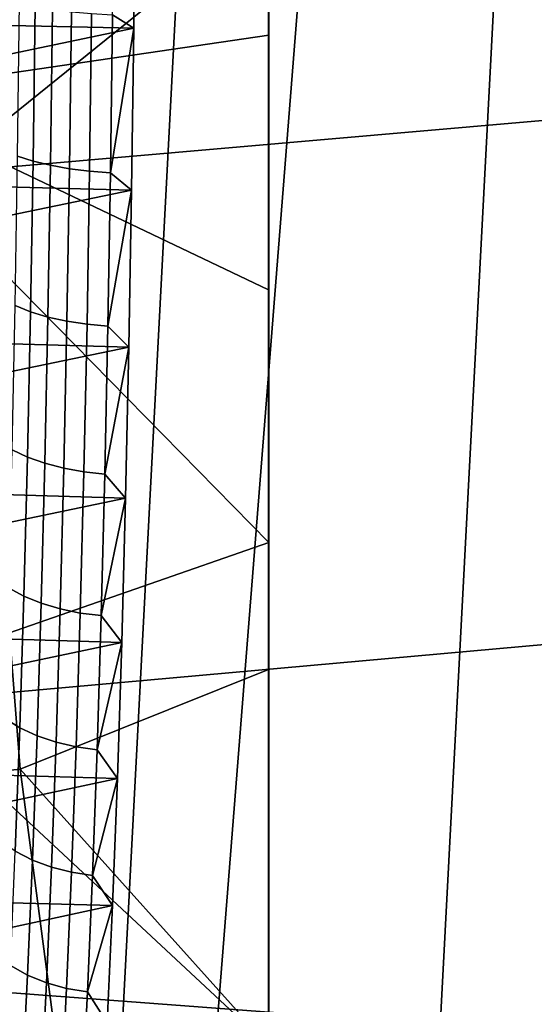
# Model space of a CAD drawing. Header units: metres. Extents: x -167 to 28, y -27 to 27.
# Tile 166 of 256: x -24.33 to -23.27, y -3.04 to -1.02. Entities that reach past the tile are written whole.
import ezdxf

# ---------------------------------------------------------------- set-up
doc = ezdxf.new("R2010")
doc.units = ezdxf.units.M
doc.layers.add('solid_12_065_021_XXX', color=7, linetype='CONTINUOUS')

msp = doc.modelspace()

# ---------------------------------------------------------------- linework, layer by layer
at = {"layer": 'solid_12_065_021_XXX'}
for points in [[(-23.909811, -11.650984, 0.2), (-22.561016, 14.086345, 0.2), (-21.779463, 15.266941, 0.2)], [(-23.255943, -12.906806, 0.2), (-23.909811, -11.650984, 0.2), (-21.779463, 15.266941, 0.2)], [(-24.495947, -10.362094, 0.2), (-23.278662, 12.865782, 0.2), (-22.561016, 14.086345, 0.2)], [(-23.909811, -11.650984, 0.2), (-24.495947, -10.362094, 0.2), (-22.561016, 14.086345, 0.2)], [(-25.012678, -9.043805, 0.2), (-23.930357, 11.608726, 0.2), (-23.278662, 12.865782, 0.2)], [(-24.495947, -10.362094, 0.2), (-25.012678, -9.043805, 0.2), (-23.278662, 12.865782, 0.2)], [(-25.458511, -7.699915, 0.2), (-24.514219, 10.318798, 0.2), (-23.930357, 11.608726, 0.2)], [(-25.012678, -9.043805, 0.2), (-25.458511, -7.699915, 0.2), (-23.930357, 11.608726, 0.2)], [(-21.562111, 0.000203, 157.779037), (-28.055143, -0.547611, 159.395966), (-28.06546, -1.642213, 159.35437), (-21.567163, -1.076086, 157.758667)], [(-24.686989, -1.175557, 132.505402), (-24.718138, 0, 132.50087), (-23.812912, -0.568092, 133.715057), (-23.812923, -1.047405, 133.694183)], [(-23.813522, -0.786798, 132.543884), (-23.813513, 0, 132.561676), (-24.458296, 0, 131.643692), (-24.424778, -1.280048, 131.643692)], [(-23.812912, -0.568092, 133.715057), (-23.813522, -0.786798, 132.543884), (-23.812923, -1.047405, 133.694183)], [(-24.090767, -1.03311, 139.366501), (-24.13422, -1.005707, 139.360886), (-24.131226, -0.674312, 139.291458), (-24.087606, -0.692903, 139.293243)], [(-24.090767, -1.03311, 139.366501), (-24.087606, -0.692903, 139.293243), (-24.827074, -0.850078, 139.291489), (-24.819746, -1.017614, 139.331039)], [(-23.813549, -1.571342, 132.490585), (-23.813522, -0.786798, 132.543884), (-24.424778, -1.280048, 131.643692)], [(-23.812969, -2.090194, 133.605698), (-23.812923, -1.047405, 133.694183), (-23.813522, -0.786798, 132.543884), (-23.813549, -1.571342, 132.490585)], [(-24.293715, -0.987687, 139.425217), (-24.297804, -1.306397, 139.52002), (-24.329466, -1.296153, 139.548523), (-24.325409, -0.979943, 139.454468)], [(-24.297804, -1.306397, 139.52002), (-24.293715, -0.987687, 139.425217), (-24.257952, -0.994262, 139.400772), (-24.262068, -1.315093, 139.496201)], [(-24.262068, -1.315093, 139.496201), (-24.257952, -0.994262, 139.400772), (-24.218884, -0.999526, 139.381653), (-24.223022, -1.322056, 139.477585)], [(-24.223022, -1.322056, 139.477585), (-24.218884, -0.999526, 139.381653), (-24.177345, -1.003369, 139.368256), (-24.181499, -1.327139, 139.464554)], [(-24.181499, -1.327139, 139.464554), (-24.177345, -1.003369, 139.368256), (-24.13422, -1.005707, 139.360886), (-24.138384, -1.330231, 139.457397)], [(-24.090767, -1.03311, 139.366501), (-24.138384, -1.330231, 139.457397), (-24.13422, -1.005707, 139.360886)], [(-24.090767, -1.03311, 139.366501), (-24.819746, -1.017614, 139.331039), (-24.811218, -1.183618, 139.377731)], [(-24.09516, -1.365873, 139.468307), (-24.090767, -1.03311, 139.366501), (-24.811218, -1.183618, 139.377731), (-24.801544, -1.347789, 139.431488)], [(-24.685535, -1.202729, 132.5056), (-24.686989, -1.175557, 132.505402), (-23.812923, -1.047405, 133.694183), (-23.812969, -2.090194, 133.605698)], [(-24.090767, -1.03311, 139.366501), (-24.09516, -1.365873, 139.468307), (-24.138384, -1.330231, 139.457397)], [(-21.567163, -1.076086, 157.758667), (-28.06546, -1.642213, 159.35437), (-28.086147, -2.734259, 159.271271), (-21.582394, -2.150692, 157.697556)], [(-24.592699, -2.361519, 132.518402), (-24.685535, -1.202729, 132.5056), (-23.812969, -2.090194, 133.605698)], [(-25.224829, -1.321977, 130.388458), (-25.121071, -2.640331, 130.388458), (-24.324312, -2.556588, 131.643692), (-24.424778, -1.280048, 131.643692)], [(-23.813595, -2.351494, 132.402039), (-23.813549, -1.571342, 132.490585), (-24.424778, -1.280048, 131.643692), (-24.324312, -2.556588, 131.643692)], [(-24.297804, -1.306397, 139.52002), (-24.303013, -1.616182, 139.640778), (-24.334635, -1.60351, 139.668335), (-24.329466, -1.296153, 139.548523)], [(-24.303013, -1.616182, 139.640778), (-24.297804, -1.306397, 139.52002), (-24.262068, -1.315093, 139.496201), (-24.267313, -1.626941, 139.617783)], [(-24.267313, -1.626941, 139.617783), (-24.262068, -1.315093, 139.496201), (-24.223022, -1.322056, 139.477585), (-24.228294, -1.635556, 139.599808)], [(-24.228294, -1.635556, 139.599808), (-24.223022, -1.322056, 139.477585), (-24.181499, -1.327139, 139.464554), (-24.18679, -1.641843, 139.58725)], [(-24.18679, -1.641843, 139.58725), (-24.181499, -1.327139, 139.464554), (-24.138384, -1.330231, 139.457397), (-24.143688, -1.645669, 139.580368)], [(-24.09516, -1.365873, 139.468307), (-24.143688, -1.645669, 139.580368), (-24.138384, -1.330231, 139.457397)], [(-24.09516, -1.365873, 139.468307), (-24.801544, -1.347789, 139.431488), (-24.790764, -1.50983, 139.492279)], [(-24.100752, -1.688795, 139.597946), (-24.09516, -1.365873, 139.468307), (-24.790764, -1.50983, 139.492279), (-24.778976, -1.669446, 139.559998)], [(-24.09516, -1.365873, 139.468307), (-24.100752, -1.688795, 139.597946), (-24.143688, -1.645669, 139.580368)], [(-23.812969, -2.090194, 133.605698), (-23.813549, -1.571342, 132.490585), (-23.813595, -2.351494, 132.402039)], [(-24.303013, -1.616182, 139.640778), (-24.309309, -1.914928, 139.786697), (-24.340881, -1.899913, 139.81311), (-24.334635, -1.60351, 139.668335)], [(-24.267313, -1.626941, 139.617783), (-24.273649, -1.927675, 139.764664), (-24.309309, -1.914928, 139.786697), (-24.303013, -1.616182, 139.640778)], [(-24.273649, -1.927675, 139.764664), (-24.267313, -1.626941, 139.617783), (-24.228294, -1.635556, 139.599808), (-24.234665, -1.937882, 139.747467)], [(-24.234665, -1.937882, 139.747467), (-24.228294, -1.635556, 139.599808), (-24.18679, -1.641843, 139.58725), (-24.193186, -1.945332, 139.735474)], [(-24.193186, -1.945332, 139.735474), (-24.18679, -1.641843, 139.58725), (-24.143688, -1.645669, 139.580368), (-24.150097, -1.949865, 139.728943)], [(-24.100752, -1.688795, 139.597946), (-24.150097, -1.949865, 139.728943), (-24.143688, -1.645669, 139.580368)], [(-24.100752, -1.688795, 139.597946), (-24.778976, -1.669446, 139.559998), (-24.766258, -1.826333, 139.634583)], [(-24.107504, -1.999549, 139.754486), (-24.100752, -1.688795, 139.597946), (-24.766258, -1.826333, 139.634583), (-24.752693, -1.980188, 139.715897)], [(-24.100752, -1.688795, 139.597946), (-24.107504, -1.999549, 139.754486), (-24.150097, -1.949865, 139.728943)], [(-24.309309, -1.914928, 139.786697), (-24.316645, -2.200593, 139.956757), (-24.34816, -2.183338, 139.981827), (-24.340881, -1.899913, 139.81311)], [(-24.273649, -1.927675, 139.764664), (-24.281034, -2.215241, 139.935852), (-24.316645, -2.200593, 139.956757), (-24.309309, -1.914928, 139.786697)], [(-24.281034, -2.215241, 139.935852), (-24.273649, -1.927675, 139.764664), (-24.234665, -1.937882, 139.747467), (-24.242088, -2.226971, 139.919556)], [(-24.242088, -2.226971, 139.919556), (-24.234665, -1.937882, 139.747467), (-24.193186, -1.945332, 139.735474), (-24.200638, -2.235532, 139.908234)], [(-24.200638, -2.235532, 139.908234), (-24.193186, -1.945332, 139.735474), (-24.150097, -1.949865, 139.728943), (-24.157568, -2.240741, 139.902115)], [(-24.107504, -1.999549, 139.754486), (-24.157568, -2.240741, 139.902115), (-24.150097, -1.949865, 139.728943)], [(-24.107504, -1.999549, 139.754486), (-24.752693, -1.980188, 139.715897), (-24.738426, -2.130694, 139.803818)], [(-24.115368, -2.295897, 139.936783), (-24.107504, -1.999549, 139.754486), (-24.738426, -2.130694, 139.803818), (-24.72353, -2.277552, 139.898209)], [(-24.107504, -1.999549, 139.754486), (-24.115368, -2.295897, 139.936783), (-24.157568, -2.240741, 139.902115)], [(-24.588228, -2.403272, 132.519012), (-24.592699, -2.361519, 132.518402), (-23.812969, -2.090194, 133.605698), (-23.813046, -3.125307, 133.458755)], [(-23.813046, -3.125307, 133.458755), (-23.812969, -2.090194, 133.605698), (-23.813595, -2.351494, 132.402039), (-23.81366, -3.125307, 132.278687)], [(-21.607761, -3.221987, 157.595886), (-21.582394, -2.150692, 157.697556), (-28.086147, -2.734259, 159.271271)], [(-24.316645, -2.200593, 139.956757), (-24.324972, -2.471225, 140.149811), (-24.356422, -2.451848, 140.17337), (-24.34816, -2.183338, 139.981827)], [(-24.281034, -2.215241, 139.935852), (-24.289417, -2.487675, 140.130188), (-24.324972, -2.471225, 140.149811), (-24.316645, -2.200593, 139.956757)], [(-24.289417, -2.487675, 140.130188), (-24.281034, -2.215241, 139.935852), (-24.242088, -2.226971, 139.919556), (-24.250517, -2.500848, 140.114929)], [(-24.250517, -2.500848, 140.114929), (-24.242088, -2.226971, 139.919556), (-24.200638, -2.235532, 139.908234), (-24.209099, -2.510461, 140.104355)], [(-24.209099, -2.510461, 140.104355), (-24.200638, -2.235532, 139.908234), (-24.157568, -2.240741, 139.902115), (-24.166048, -2.516311, 140.098679)], [(-24.115368, -2.295897, 139.936783), (-24.166048, -2.516311, 140.098679), (-24.157568, -2.240741, 139.902115)], [(-24.115368, -2.295897, 139.936783), (-24.72353, -2.277552, 139.898209), (-24.708109, -2.420466, 139.998901)], [(-24.124289, -2.575702, 140.143539), (-24.115368, -2.295897, 139.936783), (-24.708109, -2.420466, 139.998901), (-24.692316, -2.559141, 140.105713)], [(-24.115368, -2.295897, 139.936783), (-24.124289, -2.575702, 140.143539), (-24.166048, -2.516311, 140.098679)], [(-23.813595, -2.351494, 132.402039), (-24.324312, -2.556588, 131.643692), (-23.81366, -3.125307, 132.278687)], [(-23.804565, -3.470096, 133.407608), (-24.434053, -3.55418, 132.539185), (-24.588228, -2.403272, 132.519012), (-23.813046, -3.125307, 133.458755)], [(-24.324972, -2.471225, 140.149811), (-24.334234, -2.724977, 140.364517), (-24.365612, -2.70361, 140.386398), (-24.356422, -2.451848, 140.17337)], [(-24.334234, -2.724977, 140.364517), (-24.324972, -2.471225, 140.149811), (-24.289417, -2.487675, 140.130188), (-24.298742, -2.743116, 140.346329)], [(-24.298742, -2.743116, 140.346329), (-24.289417, -2.487675, 140.130188), (-24.250517, -2.500848, 140.114929), (-24.25989, -2.757641, 140.332214)], [(-24.209099, -2.510461, 140.104355), (-24.218508, -2.768241, 140.322479), (-24.25989, -2.757641, 140.332214), (-24.250517, -2.500848, 140.114929)], [(-24.218508, -2.768241, 140.322479), (-24.209099, -2.510461, 140.104355), (-24.166048, -2.516311, 140.098679), (-24.17548, -2.774692, 140.317322)], [(-24.124289, -2.575702, 140.143539), (-24.17548, -2.774692, 140.317322), (-24.166048, -2.516311, 140.098679)], [(-25.121071, -2.640331, 130.388458), (-24.94846, -3.951448, 130.388458), (-24.157175, -3.826121, 131.643692), (-24.324312, -2.556588, 131.643692)], [(-24.124289, -2.575702, 140.143539), (-24.692316, -2.559141, 140.105713), (-24.676235, -2.693301, 140.21846)], [(-24.324312, -2.556588, 131.643692), (-24.157175, -3.826121, 131.643692), (-23.805481, -3.463945, 132.224838), (-23.81366, -3.125307, 132.278687)], [(-24.134197, -2.836949, 140.373245), (-24.124289, -2.575702, 140.143539), (-24.676235, -2.693301, 140.21846), (-24.660015, -2.822664, 140.336929)], [(-24.124289, -2.575702, 140.143539), (-24.134197, -2.836949, 140.373245), (-24.17548, -2.774692, 140.317322)], [(-24.34437, -2.960114, 140.599442), (-24.334234, -2.724977, 140.364517), (-24.298742, -2.743116, 140.346329), (-24.308945, -2.979818, 140.582809)], [(-21.64319, -4.28839, 157.453918), (-21.607761, -3.221987, 157.595886), (-28.086147, -2.734259, 159.271271), (-28.117125, -3.822129, 159.146973)], [(-24.308945, -2.979818, 140.582809), (-24.298742, -2.743116, 140.346329), (-24.25989, -2.757641, 140.332214), (-24.270145, -2.995596, 140.569946)], [(-24.270145, -2.995596, 140.569946), (-24.25989, -2.757641, 140.332214), (-24.218508, -2.768241, 140.322479), (-24.228804, -3.007112, 140.561127)], [(-24.228804, -3.007112, 140.561127), (-24.218508, -2.768241, 140.322479), (-24.17548, -2.774692, 140.317322), (-24.185799, -3.014119, 140.556519)], [(-24.134197, -2.836949, 140.373245), (-24.185799, -3.014119, 140.556519), (-24.17548, -2.774692, 140.317322)], [(-24.134197, -2.836949, 140.373245), (-24.660015, -2.822664, 140.336929), (-24.643801, -2.946964, 140.460876)], [(-24.145027, -3.077756, 140.624268), (-24.134197, -2.836949, 140.373245), (-24.643801, -2.946964, 140.460876), (-24.62768, -3.065951, 140.590073)], [(-24.134197, -2.836949, 140.373245), (-24.145027, -3.077756, 140.624268), (-24.185799, -3.014119, 140.556519)], [(-24.355307, -3.17503, 140.852951), (-24.34437, -2.960114, 140.599442), (-24.308945, -2.979818, 140.582809), (-24.319954, -3.196165, 140.838013)], [(-24.319954, -3.196165, 140.838013), (-24.308945, -2.979818, 140.582809), (-24.270145, -2.995596, 140.569946), (-24.281214, -3.213089, 140.826508)], [(-24.281214, -3.213089, 140.826508), (-24.270145, -2.995596, 140.569946), (-24.228804, -3.007112, 140.561127), (-24.239914, -3.225441, 140.818665)], [(-24.239914, -3.225441, 140.818665), (-24.228804, -3.007112, 140.561127), (-24.185799, -3.014119, 140.556519), (-24.196934, -3.232956, 140.814667)], [(-24.145027, -3.077756, 140.624268), (-24.196934, -3.232956, 140.814667), (-24.185799, -3.014119, 140.556519)]]:
    msp.add_3dface(points, dxfattribs=at)

doc.saveas('drawing.dxf')
